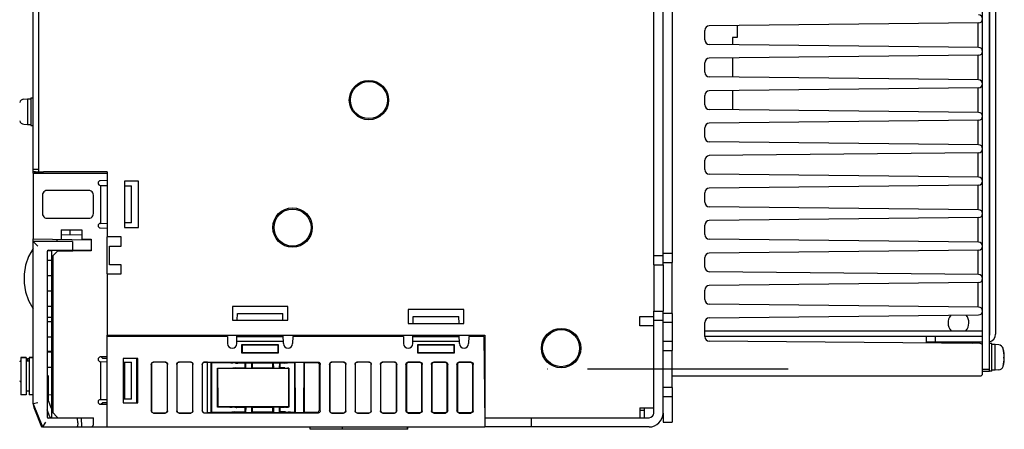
# Model space of a CAD drawing. Extents: x 147 to 2026, y 157 to 1386.
# Tile 29 of 30: x 1611 to 1824, y 1126 to 1214. Entities that reach past the tile are written whole.
import ezdxf

# ---------------------------------------------------------------- set-up
doc = ezdxf.new("R2010")
doc.units = 0
doc.header["$LTSCALE"] = 115.5
doc.linetypes.add('CENTER', pattern=[0.6, 0.375, -0.075, 0.075, -0.075])
for name, color, linetype in [('ALL_AXIS', 7, 'CONTINUOUS'), ('ALL_CURVE', 7, 'CONTINUOUS'), ('ALL_FEATURES', 7, 'CONTINUOUS')]:
    doc.layers.add(name, color=color, linetype=linetype)

msp = doc.modelspace()

# ---------------------------------------------------------------- linework, layer by layer
at = {"layer": 'ALL_AXIS', "color": 7, "linetype": 'CONTINUOUS'}
for p, q in [((1611.953, 1196.676), (1612.8, 1196.75)), ((1612.8, 1196.75), (1612.8, 1191.25)), ((1612.8, 1196.75), (1613.5, 1196.75)), ((1613.5, 1197), (1613.5, 1191)), ((1613.5, 1197), (1614, 1197)), ((1611.953, 1191.324), (1612.8, 1191.25)), ((1612.8, 1191.25), (1613.5, 1191.25)), ((1613.5, 1191), (1614, 1191)), ((1614, 1180.7), (1614, 1166.605)), ((1614, 1180.7), (1630, 1180.7)), ((1614.3, 1181), (1614.3, 1180.7)), ((1614.522, 1181), (1616.242, 1181)), ((1620.535, 1164.1), (1620.539, 1163.98)), ((1622.465, 1164.1), (1622.462, 1164.003)), ((1748, 1161), (1748, 1151)), ((1752, 1150.5), (1752, 1161.5)), ((1655.947, 1145.5), (1630, 1145.5)), ((1693.947, 1145.5), (1670.053, 1145.5)), ((1821, 1144), (1820.5, 1144)), ((1821, 1138), (1821, 1144)), ((1752, 1134.5), (1752, 1142.5)), ((1821.7, 1143.75), (1821, 1143.75)), ((1822.547, 1143.676), (1821.7, 1143.75)), ((1821.7, 1138.25), (1821.7, 1143.75)), ((1611.3, 1140.95), (1612.5, 1140.95)), ((1611.3, 1140.95), (1611.3, 1132.95)), ((1612.5, 1140.724), (1612.8, 1140.75)), ((1612.8, 1140.75), (1613.1, 1140.75)), ((1612.8, 1140.75), (1612.8, 1140.2)), ((1613.1, 1140.95), (1614, 1140.95)), ((1613.5, 1141), (1614, 1141)), ((1613.5, 1141), (1613.5, 1140.95)), ((1821, 1138), (1820.5, 1138)), ((1821.7, 1138.25), (1821, 1138.25)), ((1822.547, 1138.324), (1821.7, 1138.25)), ((1620.538, 1128), (1620.535, 1127.9)), ((1622.462, 1128), (1622.465, 1127.9))]:
    msp.add_line(p, q, dxfattribs=at)
at = {"layer": 'ALL_AXIS', "color": 3, "linetype": 'CONTINUOUS'}
msp.add_line((1750, 1161), (1750, 1151), dxfattribs=at)
at = {"layer": 'ALL_AXIS', "color": 7, "linetype": 'CENTER'}
msp.add_line((1777, 1138.5), (1725, 1138.5), dxfattribs=at)
at = {"layer": 'ALL_AXIS', "color": 3, "linetype": 'CONTINUOUS'}
for centre in [(1686.5, 1196.5), (1670, 1169), (1728, 1143)]:
    msp.add_circle(centre, 4.25, dxfattribs=at)
at = {"layer": 'ALL_AXIS', "color": 7, "linetype": 'CONTINUOUS'}
for centre in [(1686.5, 1196.5), (1670, 1169), (1728, 1143)]:
    msp.add_circle(centre, 4, dxfattribs=at)
for centre, radius, start, end in [((1612.04, 1195.68), 1, 95, 163.74297), ((1612.04, 1192.32), 1, 196.25703, 265), ((1814.231, 1148.45), 2.681, 142.04684, 220.75287), ((1813.369, 1148.45), 2.681, 319.24713, 38.83341), ((1812.159, 1145.2), 1.8, 210, 219.67339), ((1815.441, 1145.2), 1.8, 318.249, 330), ((1822.46, 1142.68), 1, 16.25703, 85), ((1816.7, 1141), 7, 343.74297, 16.25703), ((1612.04, 1139.68), 1, 138.19082, 163.74297), ((1822.46, 1139.32), 1, 275, 343.74297), ((1612.04, 1136.32), 1, 196.25703, 221.80918)]:
    msp.add_arc(centre, radius, start, end, dxfattribs=at)
at = {"layer": 'ALL_CURVE', "color": 40, "linetype": 'CONTINUOUS'}
msp.add_line((1823.465, 1141), (1823.7, 1141), dxfattribs=at)
msp.add_arc((1816.7, 1141), 7, 345.0994, 14.9006, dxfattribs=at)
at = {"layer": 'ALL_FEATURES', "color": 3, "linetype": 'CONTINUOUS'}
for p, q in [((1614, 1180.7), (1614, 1386)), ((1820.6, 1146), (1820.6, 1366)), ((1750, 1161), (1750, 1351)), ((1630, 1181), (1616.242, 1181)), ((1630, 1181), (1630, 1167)), ((1636.7, 1179), (1633.7, 1179)), ((1633.7, 1179), (1633.7, 1169)), ((1636.7, 1169), (1636.7, 1179)), ((1633.7, 1169), (1636.7, 1169)), ((1633, 1167), (1630, 1167)), ((1633, 1165), (1633, 1167)), ((1630.5, 1165), (1633, 1165)), ((1630.5, 1161), (1630.5, 1165)), ((1633, 1161), (1630.5, 1161)), ((1633, 1159), (1633, 1161)), ((1630, 1159), (1633, 1159)), ((1630, 1159), (1630, 1145.8)), ((1669, 1152), (1657, 1152)), ((1657, 1152), (1657, 1149)), ((1669, 1149), (1669, 1152)), ((1707, 1151.3), (1695, 1151.3)), ((1695, 1151.3), (1695, 1148.3)), ((1707, 1148.3), (1707, 1151.3)), ((1750, 1129), (1750, 1151)), ((1657, 1149), (1669, 1149)), ((1695, 1148.3), (1707, 1148.3)), ((1745, 1149.8), (1748, 1149.8)), ((1745, 1147.8), (1745, 1149.8)), ((1748, 1147.8), (1745, 1147.8)), ((1759, 1146.7), (1819, 1146.7)), ((1820.5, 1147.5), (1820.6, 1147.5)), ((1630, 1145.8), (1711.5, 1145.8)), ((1711.5, 1145.8), (1711.5, 1128)), ((1819, 1145.5), (1808.8, 1145.5)), ((1614, 1131.002), (1614, 1130.827)), ((1614.122, 1130.196), (1615.8, 1126)), ((1745, 1130.1), (1748, 1130.1)), ((1745, 1130.1), (1745, 1128)), ((1747, 1126), (1711.5, 1126))]:
    msp.add_line(p, q, dxfattribs=at)
at = {"layer": 'ALL_FEATURES', "color": 7, "linetype": 'CONTINUOUS'}
for p, q in [((1615.2, 1181), (1615.2, 1386)), ((1819, 1137.5), (1819, 1374.5)), ((1820.5, 1138), (1820.5, 1374)), ((1821.8, 1366), (1821.8, 1146)), ((1748, 1161), (1748, 1351)), ((1752, 1350.5), (1752, 1161.5)), ((1818.16, 1213.151), (1759.989, 1212.511)), ((1766, 1212.577), (1766, 1210)), ((1818, 1213.149), (1818, 1207.851)), ((1759, 1209.489), (1759, 1211.511)), ((1766, 1210), (1765, 1210)), ((1765, 1210), (1765, 1208.434)), ((1818.16, 1207.849), (1759.989, 1208.489)), ((1818.16, 1206.151), (1759.989, 1205.511)), ((1765, 1205.566), (1765, 1201.434)), ((1818, 1206.149), (1818, 1200.851)), ((1759, 1202.489), (1759, 1204.511)), ((1818.16, 1200.849), (1759.989, 1201.489)), ((1759, 1195.489), (1759, 1197.511)), ((1818.16, 1199.151), (1759.989, 1198.511)), ((1765, 1198.566), (1765, 1194.434)), ((1818, 1199.149), (1818, 1193.851)), ((1818.16, 1193.849), (1759.989, 1194.489)), ((1818.16, 1192.151), (1759.989, 1191.511)), ((1818, 1192.149), (1818, 1186.851)), ((1759, 1188.489), (1759, 1190.511)), ((1818.16, 1186.849), (1759.989, 1187.489)), ((1818.16, 1185.151), (1759.989, 1184.511)), ((1818, 1185.149), (1818, 1179.851)), ((1759, 1181.489), (1759, 1183.511)), ((1615.2, 1181.5), (1614, 1181.5)), ((1614.522, 1181), (1614, 1181)), ((1818.16, 1179.849), (1759.989, 1180.489)), ((1630, 1179.117), (1628.491, 1179.091)), ((1628.492, 1178.091), (1630, 1178.065)), ((1628.5, 1178.089), (1628.5, 1169.911)), ((1633.7, 1178), (1635.2, 1177.974)), ((1635.2, 1170.026), (1635.2, 1177.974)), ((1818.16, 1178.151), (1759.989, 1177.511)), ((1818, 1178.149), (1818, 1172.851)), ((1616, 1176.001), (1616, 1171.999)), ((1626.001, 1177), (1616.999, 1177)), ((1627, 1171.999), (1627, 1176.001)), ((1759, 1174.489), (1759, 1176.511)), ((1818.16, 1172.849), (1759.989, 1173.489)), ((1616.999, 1171), (1626.001, 1171)), ((1628.492, 1169.909), (1630, 1169.935)), ((1635.2, 1170.026), (1633.7, 1170)), ((1759, 1167.489), (1759, 1169.511)), ((1818.16, 1171.151), (1759.989, 1170.511)), ((1818, 1171.149), (1818, 1165.851)), ((1620, 1168.5), (1624.5, 1168.5)), ((1620, 1168.5), (1620, 1166.5)), ((1624.5, 1167.352), (1620, 1167.43)), ((1622, 1167.395), (1622, 1168.5)), ((1624.5, 1168.5), (1624.5, 1166.5)), ((1628.491, 1168.909), (1630, 1168.883)), ((1614, 1166.605), (1626.512, 1166.386)), ((1614, 1131.002), (1614, 1166.605)), ((1614, 1166), (1615, 1165)), ((1622.469, 1166), (1614, 1166)), ((1619.2, 1166), (1619.2, 1166.514)), ((1622.469, 1166), (1622.5, 1165.1)), ((1624.5, 1166.5), (1626.544, 1166.5)), ((1626.512, 1166.5), (1626.512, 1166.386)), ((1626.544, 1166.5), (1626.544, 1163.956)), ((1630, 1159), (1630, 1167)), ((1818.16, 1165.849), (1759.989, 1166.489)), ((1617, 1163.793), (1617, 1128.207)), ((1618, 1164), (1617.081, 1163.984)), ((1617.29, 1164.093), (1617.5, 1164.1)), ((1617.5, 1164.1), (1622.465, 1164.1)), ((1618, 1164.1), (1618, 1164.045)), ((1620.534, 1164.025), (1618, 1164.04)), ((1618, 1162.677), (1618, 1164.04)), ((1618, 1162.677), (1619.3, 1163.979)), ((1619.3, 1163.956), (1618.3, 1162.956)), ((1620.535, 1164.043), (1619.3, 1164.044)), ((1619.3, 1163.979), (1621.854, 1163.983)), ((1619.3, 1163.956), (1619.3, 1163.979)), ((1626.544, 1163.956), (1619.3, 1163.956)), ((1620.539, 1163.98), (1620.535, 1164.1)), ((1622.5, 1165.1), (1622.465, 1164.1)), ((1626.477, 1164.023), (1626.544, 1163.956)), ((1750, 1163.5), (1752, 1163.5)), ((1818.16, 1164.151), (1759.989, 1163.511)), ((1818, 1164.149), (1818, 1158.851)), ((1618, 1161.9), (1617, 1161.9)), ((1618.3, 1162.956), (1618, 1162.661)), ((1618, 1127.9), (1618, 1162.661)), ((1618.3, 1129), (1618.3, 1162.956)), ((1748, 1163), (1750, 1163)), ((1748, 1161), (1750, 1161)), ((1750, 1161.5), (1752, 1161.5)), ((1759, 1160.489), (1759, 1162.511)), ((1818.16, 1158.849), (1759.989, 1159.489)), ((1618, 1158.6), (1617, 1158.6)), ((1818.16, 1157.151), (1759.989, 1156.511)), ((1818, 1157.149), (1818, 1151.851)), ((1618, 1155.3), (1617, 1155.3)), ((1759, 1153.489), (1759, 1155.511)), ((1818.16, 1151.849), (1759.989, 1152.489)), ((1618, 1152), (1617, 1152)), ((1658.061, 1149), (1658.087, 1150.5)), ((1658.087, 1150.5), (1667.913, 1150.5)), ((1667.939, 1149), (1667.913, 1150.5)), ((1748, 1151), (1750, 1151)), ((1748, 1129), (1748, 1151)), ((1752, 1150.5), (1750, 1150.5)), ((1752, 1150.5), (1752, 1142.5)), ((1617, 1149.698), (1618, 1149.663)), ((1618, 1148.7), (1617, 1148.7)), ((1696.049, 1148.3), (1696.075, 1149.8)), ((1696.075, 1149.8), (1705.925, 1149.8)), ((1705.951, 1148.3), (1705.925, 1149.8)), ((1748, 1149), (1750, 1149)), ((1752, 1148.5), (1750, 1148.5)), ((1759, 1145.492), (1759, 1148.511)), ((1759.989, 1149.511), (1818.16, 1150.151)), ((1746.4, 1147.9), (1748, 1147.9)), ((1746.4, 1147.8), (1746.4, 1147.9)), ((1618, 1145.4), (1617, 1145.4)), ((1630, 1126), (1630, 1145.8)), ((1655.947, 1145.5), (1655.974, 1143.983)), ((1657.974, 1143.983), (1658.005, 1145.8)), ((1657.983, 1144.5), (1668.017, 1144.5)), ((1658, 1145.5), (1668, 1145.5)), ((1668.026, 1143.983), (1667.995, 1145.8)), ((1670.053, 1145.5), (1670.026, 1143.983)), ((1693.947, 1145.5), (1693.974, 1143.983)), ((1695.974, 1143.983), (1696.005, 1145.8)), ((1695.983, 1144.5), (1706.017, 1144.5)), ((1696, 1145.5), (1706, 1145.5)), ((1706.026, 1143.983), (1705.995, 1145.8)), ((1708.053, 1145.5), (1708.026, 1143.983)), ((1711.33, 1145.5), (1708.053, 1145.5)), ((1711.33, 1145.5), (1711.491, 1127)), ((1750, 1144.5), (1752, 1144.5)), ((1808.8, 1145.5), (1759, 1145.5)), ((1818.504, 1144.004), (1759.992, 1144.492)), ((1806.8, 1145.5), (1806.8, 1144.3)), ((1819, 1144.3), (1806.8, 1144.3)), ((1808.8, 1145.5), (1808.8, 1144.3)), ((1618, 1142.337), (1617, 1142.302)), ((1618, 1142.1), (1617, 1142.1)), ((1667, 1143.7), (1659, 1143.7)), ((1659, 1143.7), (1659.087, 1143.613)), ((1659, 1143.7), (1659, 1142)), ((1659, 1142), (1659.087, 1142.087)), ((1659, 1142), (1667, 1142)), ((1666.913, 1143.613), (1659.087, 1143.613)), ((1659.087, 1143.613), (1659.087, 1142.087)), ((1659.087, 1142.087), (1666.913, 1142.087)), ((1667, 1143.7), (1666.913, 1143.613)), ((1666.913, 1142.087), (1666.913, 1143.613)), ((1667, 1142), (1666.913, 1142.087)), ((1667, 1142), (1667, 1143.7)), ((1705, 1143.7), (1697, 1143.7)), ((1697, 1143.7), (1697.087, 1143.613)), ((1697, 1143.7), (1697, 1142)), ((1697, 1142), (1697.087, 1142.087)), ((1697, 1142), (1705, 1142)), ((1704.913, 1143.613), (1697.087, 1143.613)), ((1697.087, 1143.613), (1697.087, 1142.087)), ((1697.087, 1142.087), (1704.913, 1142.087)), ((1705, 1143.7), (1704.913, 1143.613)), ((1704.913, 1142.087), (1704.913, 1143.613)), ((1705, 1142), (1704.913, 1142.087)), ((1705, 1142), (1705, 1143.7)), ((1750, 1142.5), (1752, 1142.5)), ((1612.5, 1140.95), (1611.3, 1140.95)), ((1612.5, 1140.95), (1612.5, 1132.95)), ((1613.1, 1140.2), (1612.5, 1140.2)), ((1614, 1140.95), (1613.1, 1140.95)), ((1613.1, 1140.95), (1613.1, 1132.95)), ((1630, 1141.117), (1628.491, 1141.091)), ((1628.491, 1140.091), (1630, 1140.065)), ((1628.5, 1140.089), (1628.5, 1131.911)), ((1628.705, 1141.095), (1629, 1140.8)), ((1630, 1140.8), (1629, 1140.8)), ((1636.587, 1140.8), (1633.413, 1140.8)), ((1633.413, 1140.8), (1633.413, 1131.2)), ((1633.5, 1131.2), (1633.5, 1140.8)), ((1633.5, 1140.003), (1635.2, 1139.974)), ((1633.7, 1140), (1633.7, 1132)), ((1635.2, 1132.026), (1635.2, 1139.974)), ((1636.394, 1131.2), (1636.409, 1140.8)), ((1636.587, 1131.2), (1636.587, 1140.8)), ((1642.502, 1140), (1639.998, 1140)), ((1642.476, 1139.974), (1640.024, 1139.974)), ((1648.002, 1140), (1645.498, 1140)), ((1647.976, 1139.974), (1645.524, 1139.974)), ((1651, 1140), (1675.502, 1140)), ((1651.647, 1139.974), (1651, 1139.974)), ((1651.63, 1129.026), (1651.647, 1139.974)), ((1651.647, 1139.974), (1652.434, 1139.887)), ((1652.417, 1129.113), (1652.434, 1139.887)), ((1652.434, 1139.887), (1652.5, 1139.82)), ((1656.648, 1139.82), (1652.5, 1139.82)), ((1652.5, 1139.82), (1652.5, 1129.196)), ((1657.705, 1139.762), (1657.095, 1139.806)), ((1659.75, 1139.747), (1658.152, 1139.747)), ((1659.848, 1139.846), (1659.75, 1139.747)), ((1659.75, 1138.773), (1659.75, 1139.747)), ((1659.848, 1139.846), (1661.152, 1139.846)), ((1659.848, 1139.846), (1659.874, 1138.649)), ((1661.152, 1139.846), (1661.126, 1138.649)), ((1661.152, 1139.846), (1661.25, 1139.747)), ((1665.75, 1139.747), (1661.25, 1139.747)), ((1661.25, 1139.747), (1661.25, 1138.773)), ((1665.848, 1139.846), (1665.75, 1139.747)), ((1665.75, 1138.773), (1665.75, 1139.747)), ((1665.848, 1139.846), (1667.152, 1139.846)), ((1665.848, 1139.846), (1665.874, 1138.649)), ((1667.152, 1139.846), (1667.126, 1138.649)), ((1667.152, 1139.846), (1667.25, 1139.747)), ((1667.848, 1139.747), (1667.25, 1139.747)), ((1667.25, 1139.747), (1667.25, 1138.773)), ((1668.295, 1139.762), (1668.905, 1139.806)), ((1670.5, 1139.82), (1669.352, 1139.82)), ((1670.592, 1139.913), (1670.5, 1139.82)), ((1670.5, 1129.196), (1670.5, 1139.82)), ((1672.408, 1139.913), (1670.592, 1139.913)), ((1670.609, 1129.087), (1670.592, 1139.913)), ((1672.408, 1139.913), (1672.391, 1129.087)), ((1672.408, 1139.913), (1672.5, 1139.82)), ((1675.322, 1139.82), (1672.5, 1139.82)), ((1672.5, 1139.82), (1672.5, 1129.196)), ((1681.002, 1140), (1678.498, 1140)), ((1680.976, 1139.974), (1678.524, 1139.974)), ((1686.502, 1140), (1683.998, 1140)), ((1686.476, 1139.974), (1684.024, 1139.974)), ((1692.002, 1140), (1689.498, 1140)), ((1691.976, 1139.974), (1689.524, 1139.974)), ((1697.502, 1140), (1694.998, 1140)), ((1697.414, 1139.913), (1695.086, 1139.913)), ((1703.002, 1140), (1700.498, 1140)), ((1702.914, 1139.913), (1700.586, 1139.913)), ((1708.502, 1140), (1705.998, 1140)), ((1708.414, 1139.913), (1706.086, 1139.913)), ((1618, 1138.8), (1617, 1138.8)), ((1639.5, 1139.502), (1639.5, 1129.498)), ((1639.526, 1139.476), (1639.526, 1129.524)), ((1642.974, 1129.524), (1642.974, 1139.476)), ((1643, 1129.498), (1643, 1139.502)), ((1645, 1139.502), (1645, 1129.498)), ((1645.026, 1139.476), (1645.026, 1129.524)), ((1648.474, 1129.524), (1648.474, 1139.476)), ((1648.5, 1129.498), (1648.5, 1139.502)), ((1650.5, 1139.498), (1650.5, 1129.502)), ((1653.8, 1138.7), (1656.628, 1138.7)), ((1653.894, 1138.606), (1653.8, 1138.7)), ((1653.8, 1130.3), (1653.8, 1138.7)), ((1669.106, 1138.606), (1653.894, 1138.606)), ((1653.907, 1130.407), (1653.894, 1138.606)), ((1657.688, 1138.758), (1657.076, 1138.714)), ((1658.135, 1138.773), (1659.75, 1138.773)), ((1659.874, 1138.649), (1659.75, 1138.773)), ((1659.874, 1138.649), (1661.126, 1138.649)), ((1661.126, 1138.649), (1661.25, 1138.773)), ((1661.25, 1138.773), (1665.75, 1138.773)), ((1665.874, 1138.649), (1665.75, 1138.773)), ((1665.874, 1138.649), (1667.126, 1138.649)), ((1667.126, 1138.649), (1667.25, 1138.773)), ((1667.865, 1138.773), (1667.25, 1138.773)), ((1668.312, 1138.758), (1668.924, 1138.714)), ((1669.106, 1138.606), (1669.093, 1130.407)), ((1669.106, 1138.606), (1669.202, 1138.702)), ((1669.202, 1138.702), (1669.206, 1130.294)), ((1675.805, 1129.693), (1675.819, 1139.321)), ((1676, 1129.498), (1676, 1139.502)), ((1678, 1139.502), (1678, 1129.498)), ((1678.026, 1139.476), (1678.026, 1129.524)), ((1681.474, 1129.524), (1681.474, 1139.476)), ((1681.5, 1129.498), (1681.5, 1139.502)), ((1683.5, 1139.502), (1683.5, 1129.498)), ((1683.526, 1139.476), (1683.526, 1129.524)), ((1686.974, 1129.524), (1686.974, 1139.476)), ((1687, 1129.498), (1687, 1139.502)), ((1689, 1139.502), (1689, 1129.498)), ((1689.026, 1139.476), (1689.026, 1129.524)), ((1692.474, 1129.524), (1692.474, 1139.476)), ((1692.5, 1129.498), (1692.5, 1139.502)), ((1694.5, 1139.502), (1694.5, 1129.498)), ((1694.587, 1139.414), (1694.587, 1129.586)), ((1697.913, 1129.586), (1697.913, 1139.414)), ((1698, 1129.498), (1698, 1139.502)), ((1700, 1139.502), (1700, 1129.498)), ((1700.087, 1139.414), (1700.087, 1129.586)), ((1703.413, 1129.586), (1703.413, 1139.414)), ((1703.5, 1129.498), (1703.5, 1139.502)), ((1705.5, 1139.502), (1705.5, 1129.498)), ((1705.587, 1139.414), (1705.587, 1129.586)), ((1708.913, 1129.586), (1708.913, 1139.414)), ((1709, 1129.498), (1709, 1139.502)), ((1819, 1138.5), (1820.5, 1138.5)), ((1819, 1138), (1820.5, 1138)), ((1617, 1137.005), (1617.3, 1137)), ((1617.3, 1137), (1617, 1136.99)), ((1617.3, 1131.635), (1617.3, 1137)), ((1752, 1137), (1818.5, 1137)), ((1613.1, 1133.7), (1612.5, 1133.7)), ((1752, 1134.5), (1750, 1134.5)), ((1752, 1134.5), (1752, 1127)), ((1612.5, 1132.95), (1611.3, 1132.95)), ((1614, 1132.95), (1613.1, 1132.95)), ((1615, 1131.193), (1614, 1131)), ((1617.954, 1130.001), (1617.3, 1131.635)), ((1628.491, 1131.909), (1630, 1131.935)), ((1629, 1131.2), (1628.705, 1130.905)), ((1630, 1131.2), (1629, 1131.2)), ((1633.413, 1131.2), (1636.587, 1131.2)), ((1635.2, 1132.026), (1633.5, 1131.997)), ((1752, 1132.5), (1750, 1132.5)), ((1614, 1131), (1616, 1126)), ((1617.615, 1128.156), (1617, 1129.693)), ((1618, 1130), (1617.954, 1130.001)), ((1618, 1129.3), (1619.3, 1128)), ((1628.491, 1130.909), (1630, 1130.883)), ((1640.024, 1129.026), (1642.476, 1129.026)), ((1645.524, 1129.026), (1647.976, 1129.026)), ((1651, 1129.026), (1651.63, 1129.026)), ((1652.417, 1129.113), (1651.63, 1129.026)), ((1652.417, 1129.113), (1652.5, 1129.196)), ((1652.5, 1129.196), (1656.462, 1129.196)), ((1653.907, 1130.407), (1653.8, 1130.3)), ((1656.482, 1130.3), (1653.8, 1130.3)), ((1653.907, 1130.407), (1669.093, 1130.407)), ((1657.522, 1129.255), (1656.91, 1129.21)), ((1657.539, 1130.241), (1656.929, 1130.286)), ((1657.97, 1129.269), (1659.75, 1129.269)), ((1659.75, 1130.227), (1657.986, 1130.227)), ((1659.887, 1130.364), (1659.75, 1130.227)), ((1659.75, 1129.269), (1659.75, 1130.227)), ((1659.864, 1129.154), (1659.75, 1129.269)), ((1659.887, 1130.364), (1659.864, 1129.154)), ((1659.864, 1129.154), (1661.136, 1129.154)), ((1659.887, 1130.364), (1661.113, 1130.364)), ((1661.113, 1130.364), (1661.25, 1130.227)), ((1661.113, 1130.364), (1661.136, 1129.154)), ((1661.136, 1129.154), (1661.25, 1129.269)), ((1665.75, 1130.227), (1661.25, 1130.227)), ((1661.25, 1130.227), (1661.25, 1129.269)), ((1661.25, 1129.269), (1665.75, 1129.269)), ((1665.887, 1130.364), (1665.75, 1130.227)), ((1665.75, 1129.269), (1665.75, 1130.227)), ((1665.864, 1129.154), (1665.75, 1129.269)), ((1665.887, 1130.364), (1665.864, 1129.154)), ((1665.864, 1129.154), (1667.136, 1129.154)), ((1665.887, 1130.364), (1667.113, 1130.364)), ((1667.113, 1130.364), (1667.25, 1130.227)), ((1667.113, 1130.364), (1667.136, 1129.154)), ((1667.136, 1129.154), (1667.25, 1129.269)), ((1668.014, 1130.227), (1667.25, 1130.227)), ((1667.25, 1130.227), (1667.25, 1129.269)), ((1668.03, 1129.269), (1667.25, 1129.269)), ((1668.461, 1130.241), (1669.071, 1130.286)), ((1668.478, 1129.255), (1669.09, 1129.21)), ((1669.093, 1130.407), (1669.206, 1130.294)), ((1669.538, 1129.196), (1670.5, 1129.196)), ((1670.609, 1129.087), (1670.5, 1129.196)), ((1670.609, 1129.087), (1672.391, 1129.087)), ((1672.391, 1129.087), (1672.5, 1129.196)), ((1672.5, 1129.196), (1675.306, 1129.196)), ((1678.524, 1129.026), (1680.976, 1129.026)), ((1684.024, 1129.026), (1686.476, 1129.026)), ((1689.524, 1129.026), (1691.976, 1129.026)), ((1695.086, 1129.087), (1697.414, 1129.087)), ((1700.586, 1129.087), (1702.914, 1129.087)), ((1706.086, 1129.087), (1708.414, 1129.087)), ((1745, 1129.6), (1745.9, 1129.6)), ((1745.9, 1130.1), (1745.9, 1128)), ((1616.677, 1127), (1616, 1126)), ((1617.5, 1127.9), (1617.29, 1127.907)), ((1623.565, 1127.9), (1617.5, 1127.9)), ((1618, 1127.965), (1617.888, 1127.967)), ((1618, 1128), (1627, 1128)), ((1620.535, 1127.9), (1620.538, 1128)), ((1622.95, 1128), (1622.953, 1127.9)), ((1623.6, 1126.9), (1623.565, 1127.9)), ((1623.6, 1126.9), (1623.573, 1126.134)), ((1624.471, 1126), (1624.431, 1128)), ((1627.04, 1127), (1627, 1128)), ((1639.998, 1129), (1642.502, 1129)), ((1645.498, 1129), (1648.002, 1129)), ((1675.502, 1129), (1651, 1129)), ((1678.498, 1129), (1681.002, 1129)), ((1683.998, 1129), (1686.502, 1129)), ((1689.498, 1129), (1692.002, 1129)), ((1694.998, 1129), (1697.502, 1129)), ((1700.498, 1129), (1703.002, 1129)), ((1705.998, 1129), (1708.502, 1129)), ((1711.5, 1128), (1747, 1128)), ((1711.5, 1128), (1711.5, 1126)), ((1721.5, 1128), (1721.5, 1126)), ((1750, 1129), (1750, 1127)), ((1750, 1127), (1752, 1127)), ((1615.8, 1126), (1615.972, 1126.069)), ((1616, 1126), (1623.43, 1126)), ((1623.49, 1126), (1711.5, 1126)), ((1673.8, 1125.5), (1673.8, 1126)), ((1694.9, 1125.5), (1673.8, 1125.5)), ((1680.8, 1125.5), (1680.8, 1126)), ((1694.8, 1125.5), (1694.8, 1126)), ((1694.9, 1125.5), (1694.9, 1126))]:
    msp.add_line(p, q, dxfattribs=at)
for points in [[(1616.999, 1177), (1616.741, 1176.966), (1616.5, 1176.866), (1616.293, 1176.707), (1616.134, 1176.5), (1616.034, 1176.259), (1616, 1176.001)], [(1627, 1176.001), (1626.966, 1176.259), (1626.866, 1176.5), (1626.707, 1176.707), (1626.5, 1176.866), (1626.259, 1176.966), (1626.001, 1177)], [(1616, 1171.999), (1616.034, 1171.741), (1616.134, 1171.5), (1616.293, 1171.293), (1616.5, 1171.134), (1616.741, 1171.034), (1616.999, 1171)], [(1626.001, 1171), (1626.259, 1171.034), (1626.5, 1171.134), (1626.707, 1171.293), (1626.866, 1171.5), (1626.966, 1171.741), (1627, 1171.999)], [(1614, 1164.5), (1612.972, 1162.746), (1612.332, 1160.889), (1612.035, 1158.97), (1612.035, 1157.03), (1612.332, 1155.111), (1612.972, 1153.254), (1614, 1151.5)], [(1621.854, 1163.983), (1622.11, 1163.985), (1622.317, 1163.988), (1622.466, 1163.993), (1622.541, 1163.998), (1622.55, 1164)], [(1622.55, 1164), (1622.539, 1164.003), (1622.462, 1164.007)], [(1626.477, 1164.023), (1626.441, 1164.027), (1626.343, 1164.032), (1626.19, 1164.035), (1625.992, 1164.038), (1625.761, 1164.04), (1622.465, 1164.042)], [(1639.5, 1139.502), (1639.524, 1139.656), (1639.595, 1139.795), (1639.705, 1139.905), (1639.844, 1139.976), (1639.998, 1140)], [(1640.024, 1139.974), (1639.87, 1139.949), (1639.731, 1139.879), (1639.621, 1139.769), (1639.551, 1139.63), (1639.526, 1139.476)], [(1642.974, 1139.476), (1642.949, 1139.63), (1642.879, 1139.769), (1642.769, 1139.879), (1642.63, 1139.949), (1642.476, 1139.974)], [(1642.502, 1140), (1642.656, 1139.976), (1642.795, 1139.905), (1642.905, 1139.795), (1642.976, 1139.656), (1643, 1139.502)], [(1645, 1139.502), (1645.024, 1139.656), (1645.095, 1139.795), (1645.205, 1139.905), (1645.344, 1139.976), (1645.498, 1140)], [(1645.524, 1139.974), (1645.37, 1139.949), (1645.231, 1139.879), (1645.121, 1139.769), (1645.051, 1139.63), (1645.026, 1139.476)], [(1648.474, 1139.476), (1648.449, 1139.63), (1648.379, 1139.769), (1648.269, 1139.879), (1648.13, 1139.949), (1647.976, 1139.974)], [(1648.002, 1140), (1648.156, 1139.976), (1648.295, 1139.905), (1648.405, 1139.795), (1648.476, 1139.656), (1648.5, 1139.502)], [(1650.5, 1139.498), (1650.525, 1139.654), (1650.596, 1139.794), (1650.707, 1139.904), (1650.846, 1139.976), (1651, 1140)], [(1651, 1139.974), (1650.846, 1139.949), (1650.707, 1139.878), (1650.596, 1139.767), (1650.525, 1139.627), (1650.504, 1139.497)], [(1656.648, 1139.82), (1656.808, 1139.819), (1656.96, 1139.814), (1657.095, 1139.806)], [(1657.705, 1139.762), (1657.841, 1139.754), (1657.992, 1139.749), (1658.152, 1139.747)], [(1668.295, 1139.762), (1668.159, 1139.754), (1668.008, 1139.749), (1667.848, 1139.747)], [(1669.352, 1139.82), (1669.192, 1139.819), (1669.04, 1139.814), (1668.905, 1139.806)], [(1675.819, 1139.321), (1675.795, 1139.476), (1675.725, 1139.615), (1675.615, 1139.725), (1675.476, 1139.796), (1675.322, 1139.82)], [(1675.502, 1140), (1675.656, 1139.976), (1675.795, 1139.905), (1675.905, 1139.795), (1675.976, 1139.656), (1676, 1139.502)], [(1678, 1139.502), (1678.024, 1139.656), (1678.095, 1139.795), (1678.205, 1139.905), (1678.344, 1139.976), (1678.498, 1140)], [(1678.524, 1139.974), (1678.37, 1139.949), (1678.231, 1139.879), (1678.121, 1139.769), (1678.051, 1139.63), (1678.026, 1139.476)], [(1681.474, 1139.476), (1681.449, 1139.63), (1681.379, 1139.769), (1681.269, 1139.879), (1681.13, 1139.949), (1680.976, 1139.974)], [(1681.002, 1140), (1681.156, 1139.976), (1681.295, 1139.905), (1681.405, 1139.795), (1681.476, 1139.656), (1681.5, 1139.502)], [(1683.5, 1139.502), (1683.524, 1139.656), (1683.595, 1139.795), (1683.705, 1139.905), (1683.844, 1139.976), (1683.998, 1140)], [(1684.024, 1139.974), (1683.87, 1139.949), (1683.731, 1139.879), (1683.621, 1139.769), (1683.551, 1139.63), (1683.526, 1139.476)], [(1686.974, 1139.476), (1686.949, 1139.63), (1686.879, 1139.769), (1686.769, 1139.879), (1686.63, 1139.949), (1686.476, 1139.974)], [(1686.502, 1140), (1686.656, 1139.976), (1686.795, 1139.905), (1686.905, 1139.795), (1686.976, 1139.656), (1687, 1139.502)], [(1689, 1139.502), (1689.024, 1139.656), (1689.095, 1139.795), (1689.205, 1139.905), (1689.344, 1139.976), (1689.498, 1140)], [(1689.524, 1139.974), (1689.37, 1139.949), (1689.231, 1139.879), (1689.121, 1139.769), (1689.051, 1139.63), (1689.026, 1139.476)], [(1692.474, 1139.476), (1692.449, 1139.63), (1692.379, 1139.769), (1692.269, 1139.879), (1692.13, 1139.949), (1691.976, 1139.974)], [(1692.002, 1140), (1692.156, 1139.976), (1692.295, 1139.905), (1692.405, 1139.795), (1692.476, 1139.656), (1692.5, 1139.502)], [(1694.5, 1139.502), (1694.524, 1139.656), (1694.595, 1139.795), (1694.705, 1139.905), (1694.844, 1139.976), (1694.998, 1140)], [(1695.086, 1139.913), (1694.931, 1139.888), (1694.792, 1139.817), (1694.683, 1139.708), (1694.612, 1139.569), (1694.587, 1139.414)], [(1697.913, 1139.414), (1697.888, 1139.569), (1697.817, 1139.708), (1697.708, 1139.817), (1697.569, 1139.888), (1697.414, 1139.913)], [(1697.502, 1140), (1697.656, 1139.976), (1697.795, 1139.905), (1697.905, 1139.795), (1697.976, 1139.656), (1698, 1139.502)], [(1700, 1139.502), (1700.024, 1139.656), (1700.095, 1139.795), (1700.205, 1139.905), (1700.344, 1139.976), (1700.498, 1140)], [(1700.586, 1139.913), (1700.431, 1139.888), (1700.292, 1139.817), (1700.183, 1139.708), (1700.112, 1139.569), (1700.087, 1139.414)], [(1703.413, 1139.414), (1703.388, 1139.569), (1703.317, 1139.708), (1703.208, 1139.817), (1703.069, 1139.888), (1702.914, 1139.913)], [(1703.002, 1140), (1703.156, 1139.976), (1703.295, 1139.905), (1703.405, 1139.795), (1703.476, 1139.656), (1703.5, 1139.502)], [(1705.5, 1139.502), (1705.524, 1139.656), (1705.595, 1139.795), (1705.705, 1139.905), (1705.844, 1139.976), (1705.998, 1140)], [(1706.086, 1139.913), (1705.931, 1139.888), (1705.792, 1139.817), (1705.683, 1139.708), (1705.612, 1139.569), (1705.587, 1139.414)], [(1708.913, 1139.414), (1708.888, 1139.569), (1708.817, 1139.708), (1708.708, 1139.817), (1708.569, 1139.888), (1708.414, 1139.913)], [(1708.502, 1140), (1708.656, 1139.976), (1708.795, 1139.905), (1708.905, 1139.795), (1708.976, 1139.656), (1709, 1139.502)], [(1656.628, 1138.7), (1656.789, 1138.702), (1656.94, 1138.706), (1657.076, 1138.714)], [(1657.688, 1138.758), (1657.823, 1138.766), (1657.975, 1138.771), (1658.135, 1138.773)], [(1668.312, 1138.758), (1668.177, 1138.766), (1668.025, 1138.771), (1667.865, 1138.773)], [(1669.202, 1138.702), (1669.103, 1138.705), (1669.009, 1138.709), (1668.924, 1138.714)], [(1639.998, 1129), (1639.844, 1129.024), (1639.705, 1129.095), (1639.595, 1129.205), (1639.524, 1129.344), (1639.5, 1129.498)], [(1639.526, 1129.524), (1639.551, 1129.37), (1639.621, 1129.231), (1639.731, 1129.121), (1639.87, 1129.051), (1640.024, 1129.026)], [(1642.476, 1129.026), (1642.63, 1129.051), (1642.769, 1129.121), (1642.879, 1129.231), (1642.949, 1129.37), (1642.974, 1129.524)], [(1643, 1129.498), (1642.976, 1129.344), (1642.905, 1129.205), (1642.795, 1129.095), (1642.656, 1129.024), (1642.502, 1129)], [(1645.498, 1129), (1645.344, 1129.024), (1645.205, 1129.095), (1645.095, 1129.205), (1645.024, 1129.344), (1645, 1129.498)], [(1645.026, 1129.524), (1645.051, 1129.37), (1645.121, 1129.231), (1645.231, 1129.121), (1645.37, 1129.051), (1645.524, 1129.026)], [(1647.976, 1129.026), (1648.13, 1129.051), (1648.269, 1129.121), (1648.379, 1129.231), (1648.449, 1129.37), (1648.474, 1129.524)], [(1648.5, 1129.498), (1648.476, 1129.344), (1648.405, 1129.205), (1648.295, 1129.095), (1648.156, 1129.024), (1648.002, 1129)], [(1651, 1129), (1650.846, 1129.024), (1650.707, 1129.096), (1650.596, 1129.206), (1650.525, 1129.346), (1650.5, 1129.502)], [(1650.504, 1129.503), (1650.525, 1129.373), (1650.596, 1129.233), (1650.707, 1129.122), (1650.846, 1129.051), (1651, 1129.026)], [(1656.462, 1129.196), (1656.623, 1129.198), (1656.775, 1129.202), (1656.91, 1129.21)], [(1656.482, 1130.3), (1656.642, 1130.298), (1656.794, 1130.294), (1656.929, 1130.286)], [(1657.522, 1129.255), (1657.657, 1129.262), (1657.809, 1129.267), (1657.97, 1129.269)], [(1657.539, 1130.241), (1657.674, 1130.234), (1657.826, 1130.229), (1657.986, 1130.227)], [(1668.461, 1130.241), (1668.326, 1130.234), (1668.174, 1130.229), (1668.014, 1130.227)], [(1668.478, 1129.255), (1668.343, 1129.262), (1668.191, 1129.267), (1668.03, 1129.269)], [(1669.206, 1130.294), (1669.159, 1130.291), (1669.114, 1130.289), (1669.071, 1130.286)], [(1669.538, 1129.196), (1669.377, 1129.198), (1669.225, 1129.202), (1669.09, 1129.21)], [(1675.306, 1129.196), (1675.46, 1129.22), (1675.599, 1129.291), (1675.709, 1129.401), (1675.78, 1129.539), (1675.805, 1129.693)], [(1676, 1129.498), (1675.976, 1129.344), (1675.905, 1129.205), (1675.795, 1129.095), (1675.656, 1129.024), (1675.502, 1129)], [(1678.498, 1129), (1678.344, 1129.024), (1678.205, 1129.095), (1678.095, 1129.205), (1678.024, 1129.344), (1678, 1129.498)], [(1678.026, 1129.524), (1678.051, 1129.37), (1678.121, 1129.231), (1678.231, 1129.121), (1678.37, 1129.051), (1678.524, 1129.026)], [(1680.976, 1129.026), (1681.13, 1129.051), (1681.269, 1129.121), (1681.379, 1129.231), (1681.449, 1129.37), (1681.474, 1129.524)], [(1681.5, 1129.498), (1681.476, 1129.344), (1681.405, 1129.205), (1681.295, 1129.095), (1681.156, 1129.024), (1681.002, 1129)], [(1683.998, 1129), (1683.844, 1129.024), (1683.705, 1129.095), (1683.595, 1129.205), (1683.524, 1129.344), (1683.5, 1129.498)], [(1683.526, 1129.524), (1683.551, 1129.37), (1683.621, 1129.231), (1683.731, 1129.121), (1683.87, 1129.051), (1684.024, 1129.026)], [(1686.476, 1129.026), (1686.63, 1129.051), (1686.769, 1129.121), (1686.879, 1129.231), (1686.949, 1129.37), (1686.974, 1129.524)], [(1687, 1129.498), (1686.976, 1129.344), (1686.905, 1129.205), (1686.795, 1129.095), (1686.656, 1129.024), (1686.502, 1129)], [(1689.498, 1129), (1689.344, 1129.024), (1689.205, 1129.095), (1689.095, 1129.205), (1689.024, 1129.344), (1689, 1129.498)], [(1689.026, 1129.524), (1689.051, 1129.37), (1689.121, 1129.231), (1689.231, 1129.121), (1689.37, 1129.051), (1689.524, 1129.026)], [(1691.976, 1129.026), (1692.13, 1129.051), (1692.269, 1129.121), (1692.379, 1129.231), (1692.449, 1129.37), (1692.474, 1129.524)], [(1692.5, 1129.498), (1692.476, 1129.344), (1692.405, 1129.205), (1692.295, 1129.095), (1692.156, 1129.024), (1692.002, 1129)], [(1694.998, 1129), (1694.844, 1129.024), (1694.705, 1129.095), (1694.595, 1129.205), (1694.524, 1129.344), (1694.5, 1129.498)], [(1694.587, 1129.586), (1694.612, 1129.431), (1694.683, 1129.292), (1694.792, 1129.183), (1694.931, 1129.112), (1695.086, 1129.087)], [(1697.414, 1129.087), (1697.569, 1129.112), (1697.708, 1129.183), (1697.817, 1129.292), (1697.888, 1129.431), (1697.913, 1129.586)], [(1698, 1129.498), (1697.976, 1129.344), (1697.905, 1129.205), (1697.795, 1129.095), (1697.656, 1129.024), (1697.502, 1129)], [(1700.498, 1129), (1700.344, 1129.024), (1700.205, 1129.095), (1700.095, 1129.205), (1700.024, 1129.344), (1700, 1129.498)], [(1700.087, 1129.586), (1700.112, 1129.431), (1700.183, 1129.292), (1700.292, 1129.183), (1700.431, 1129.112), (1700.586, 1129.087)], [(1702.914, 1129.087), (1703.069, 1129.112), (1703.208, 1129.183), (1703.317, 1129.292), (1703.388, 1129.431), (1703.413, 1129.586)], [(1703.5, 1129.498), (1703.476, 1129.344), (1703.405, 1129.205), (1703.295, 1129.095), (1703.156, 1129.024), (1703.002, 1129)], [(1705.998, 1129), (1705.844, 1129.024), (1705.705, 1129.095), (1705.595, 1129.205), (1705.524, 1129.344), (1705.5, 1129.498)], [(1705.587, 1129.586), (1705.612, 1129.431), (1705.683, 1129.292), (1705.792, 1129.183), (1705.931, 1129.112), (1706.086, 1129.087)], [(1708.414, 1129.087), (1708.569, 1129.112), (1708.708, 1129.183), (1708.817, 1129.292), (1708.888, 1129.431), (1708.913, 1129.586)], [(1709, 1129.498), (1708.976, 1129.344), (1708.905, 1129.205), (1708.795, 1129.095), (1708.656, 1129.024), (1708.502, 1129)], [(1626.503, 1126), (1626.664, 1126.04), (1626.805, 1126.154), (1626.916, 1126.324), (1626.992, 1126.531), (1627.033, 1126.76), (1627.04, 1127)], [(1623.573, 1126.134), (1623.556, 1126.057), (1623.51, 1126.014), (1623.43, 1126)]]:
    msp.add_lwpolyline(points, dxfattribs=at)
at = {"layer": 'ALL_FEATURES', "color": 1, "linetype": 'CONTINUOUS', "const_width": 0.21}
msp.add_lwpolyline([(1618, 1132.9), (1617.2, 1132.9)], dxfattribs=at)
at = {"layer": 'ALL_FEATURES', "color": 7, "linetype": 'CONTINUOUS'}
for centre, radius, start, end in [((1818.151, 1214), 0.849, 270.63023, 89.36977), ((1760, 1211.511), 1, 90.63023, 180), ((1760, 1209.489), 1, 180, 269.36977), ((1818.151, 1207), 0.849, 270.63023, 89.36977), ((1760, 1204.511), 1, 90.63023, 180), ((1760, 1202.489), 1, 180, 269.36977), ((1818.151, 1200), 0.849, 270.63023, 89.36977), ((1760, 1197.511), 1, 90.63023, 180), ((1760, 1195.489), 1, 180, 269.36977), ((1818.151, 1193), 0.849, 270.63023, 89.36977), ((1760, 1190.511), 1, 90.63023, 180), ((1760, 1188.489), 1, 180, 269.36977), ((1818.151, 1186), 0.849, 270.63023, 89.36977), ((1760, 1183.511), 1, 90.63023, 180), ((1760, 1181.489), 1, 180, 269.36977), ((1628.5, 1178.591), 0.5, 91, 269), ((1818.151, 1179), 0.849, 270.63023, 89.36977), ((1760, 1176.511), 1, 90.63023, 180), ((1760, 1174.489), 1, 180, 269.36977), ((1818.151, 1172), 0.849, 270.63023, 89.36977), ((1628.5, 1169.409), 0.5, 91, 269), ((1760, 1169.511), 1, 90.63023, 180), ((1760, 1167.489), 1, 180, 269.36977), ((1818.151, 1165), 0.849, 270.63023, 89.36977), ((1617.3, 1163.793), 0.3, 92, 180), ((1760, 1162.511), 1, 90.63023, 180), ((1760, 1160.489), 1, 180, 269.36977), ((1818.151, 1158), 0.849, 270.63023, 89.36977), ((1760, 1155.511), 1, 90.63023, 180), ((1760, 1153.489), 1, 180, 269.36977), ((1818.151, 1151), 0.849, 270.63023, 89.36977), ((1760, 1148.511), 1, 90.63023, 180), ((1656.974, 1144), 1, 181, 359), ((1669.026, 1144), 1, 181, 359), ((1694.974, 1144), 1, 181, 359), ((1707.026, 1144), 1, 181, 359), ((1760, 1145.492), 1, 180, 269.52255), ((1818.5, 1143.504), 0.5, 0, 89.52255), ((1820.1, 1146), 1.7, 283.65199, 360), ((1628.5, 1140.591), 0.5, 91, 269), ((1818.5, 1137.5), 0.5, 270, 360), ((1628.5, 1131.409), 0.5, 91, 269), ((1617.3, 1128.207), 0.3, 180, 268), ((1617.893, 1128.267), 0.3, 201.80141, 269), ((1747, 1129), 1, 270, 360)]:
    msp.add_arc(centre, radius, start, end, dxfattribs=at)
at = {"layer": 'ALL_FEATURES', "color": 3, "linetype": 'CONTINUOUS'}
for centre, radius, start, end in [((1820.1, 1146), 0.5, 323.77508, 360), ((1615.7, 1130.827), 1.7, 180, 201.80141), ((1747, 1129), 3, 270, 360)]:
    msp.add_arc(centre, radius, start, end, dxfattribs=at)

doc.saveas('drawing.dxf')
